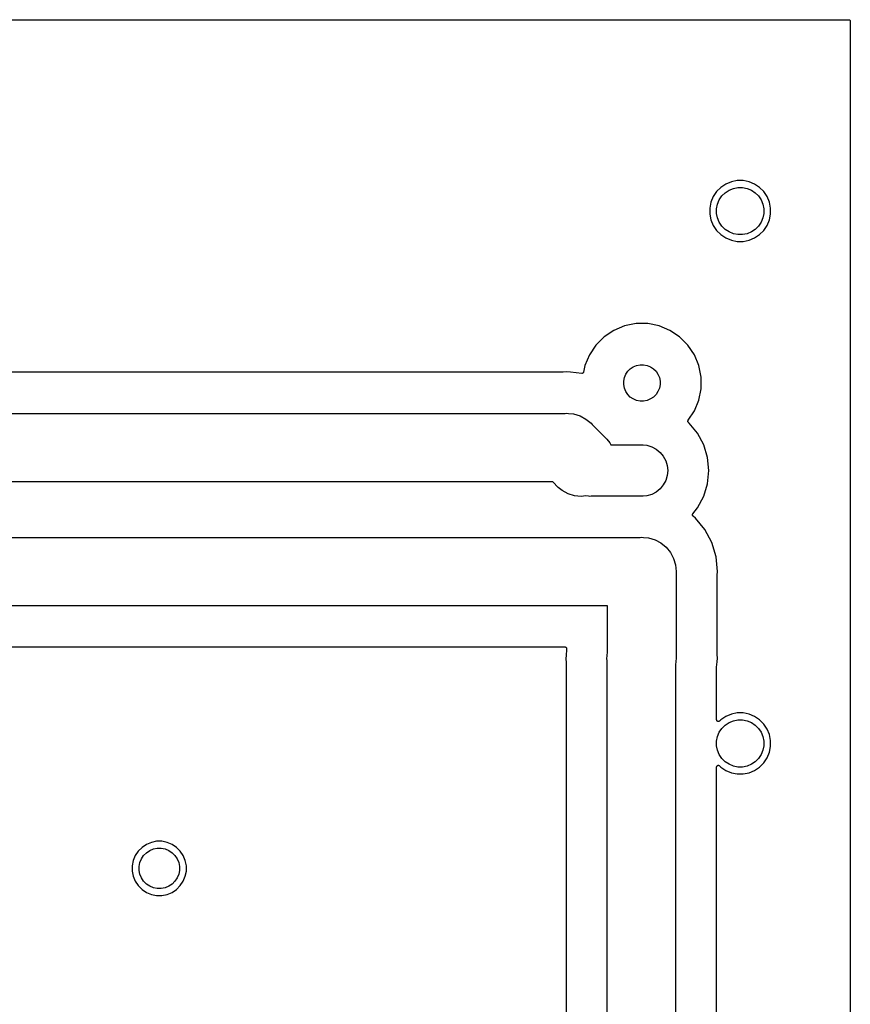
# Model space of a CAD drawing. Extents: x 2.6 to 14.5, y -8.4 to -1.4.
# Tile 43 of 43: x 12 to 14.5, y -4.3 to -1.4. Entities that reach past the tile are written whole.
import ezdxf

# ---------------------------------------------------------------- set-up
doc = ezdxf.new("R2010")
doc.units = 0
doc.header["$MEASUREMENT"] = 0
doc.layers.add('BLACK', color=7, linetype='CONTINUOUS')

msp = doc.modelspace()

# ---------------------------------------------------------------- linework, layer by layer
at = {"layer": 'BLACK', "linetype": 'CONTINUOUS'}
for p, q in [((2.55898, -1.43798), (14.447, -1.43798)), ((14.447, -1.43798), (14.447, -1.43798)), ((14.447, -1.43798), (14.447, -1.43798)), ((14.447, -1.43798), (14.4471, -1.43798)), ((14.4471, -1.43798), (14.4471, -1.43798)), ((14.4471, -1.43798), (14.4476, -1.43804)), ((14.4476, -1.43804), (14.448, -1.43809)), ((14.448, -1.43809), (14.448, -1.43809)), ((14.448, -1.43809), (14.4481, -1.43809)), ((14.4481, -1.43809), (14.4485, -1.43824)), ((14.4485, -1.43824), (14.449, -1.43838)), ((14.449, -1.43838), (14.449, -1.43838)), ((14.449, -1.43838), (14.449, -1.43839)), ((14.449, -1.43839), (14.4494, -1.43862)), ((14.4494, -1.43862), (14.4498, -1.43884)), ((14.4498, -1.43884), (14.4498, -1.43885)), ((14.4498, -1.43885), (14.4498, -1.43886)), ((14.4498, -1.43886), (14.4502, -1.43916)), ((14.4502, -1.43916), (14.4506, -1.43946)), ((14.4506, -1.43946), (14.4506, -1.43947)), ((14.4506, -1.43947), (14.4506, -1.43949)), ((14.4506, -1.43949), (14.4509, -1.43985)), ((14.4509, -1.43985), (14.4512, -1.44022)), ((14.4512, -1.44022), (14.4512, -1.44023)), ((14.4512, -1.44023), (14.4512, -1.44025)), ((14.4512, -1.44025), (14.4514, -1.44067)), ((14.4514, -1.44067), (14.4516, -1.44108)), ((14.4516, -1.44108), (14.4516, -1.4411)), ((14.4516, -1.4411), (14.4516, -1.44111)), ((14.4516, -1.44111), (14.4518, -1.44156)), ((14.452, -1.44298), (14.4516, -7.32855)), ((14.4518, -1.44156), (14.4519, -1.44201)), ((14.4519, -1.44201), (14.4519, -1.44203)), ((14.4519, -1.44203), (14.4519, -1.44205)), ((14.4519, -1.44205), (14.452, -1.44251)), ((14.452, -1.44251), (14.452, -1.44298)), ((14.0883, -1.91807), (14.0737, -1.9278)), ((14.1045, -1.91137), (14.0883, -1.91807)), ((14.1216, -1.90795), (14.1045, -1.91137)), ((14.1392, -1.90795), (14.1216, -1.90795)), ((14.1563, -1.91137), (14.1392, -1.90795)), ((14.1725, -1.91807), (14.1563, -1.91137)), ((14.1871, -1.9278), (14.1725, -1.91807)), ((14.0516, -1.95474), (14.0449, -1.97092)), ((14.0614, -1.94018), (14.0516, -1.95474)), ((14.0737, -1.9278), (14.0614, -1.94018)), ((14.0693, -1.96422), (14.0769, -1.95293)), ((14.0769, -1.95293), (14.0865, -1.94333)), ((14.0865, -1.94333), (14.0978, -1.93579)), ((14.0978, -1.93579), (14.1103, -1.9306)), ((14.1103, -1.9306), (14.1236, -1.92795)), ((14.1236, -1.92795), (14.1372, -1.92795)), ((14.1372, -1.92795), (14.1505, -1.9306)), ((14.1505, -1.9306), (14.163, -1.93579)), ((14.163, -1.93579), (14.1743, -1.94333)), ((14.1743, -1.94333), (14.1839, -1.95293)), ((14.1839, -1.95293), (14.1915, -1.96422)), ((14.1995, -1.94018), (14.1871, -1.9278)), ((14.2092, -1.95474), (14.1995, -1.94018)), ((14.2159, -1.97092), (14.2092, -1.95474)), ((14.0449, -1.97092), (14.0415, -1.98809)), ((14.0615, -1.99006), (14.0642, -1.97675)), ((14.0642, -1.97675), (14.0693, -1.96422)), ((14.1915, -1.96422), (14.1967, -1.97675)), ((14.1967, -1.97675), (14.1993, -1.99006)), ((14.2193, -1.98809), (14.2159, -1.97092)), ((14.0415, -1.98809), (14.0415, -2.00561)), ((14.0415, -2.00561), (14.0449, -2.02278)), ((14.0615, -2.00364), (14.0615, -1.99006)), ((14.0642, -2.01695), (14.0615, -2.00364)), ((14.1993, -2.00364), (14.1967, -2.01695)), ((14.1993, -1.99006), (14.1993, -2.00364)), ((14.2159, -2.02278), (14.2193, -2.00561)), ((14.2193, -2.00561), (14.2193, -1.98809)), ((14.0449, -2.02278), (14.0516, -2.03896)), ((14.0516, -2.03896), (14.0614, -2.05352)), ((14.0693, -2.02949), (14.0642, -2.01695)), ((14.0769, -2.04077), (14.0693, -2.02949)), ((14.0865, -2.05037), (14.0769, -2.04077)), ((14.1839, -2.04077), (14.1743, -2.05037)), ((14.1915, -2.02949), (14.1839, -2.04077)), ((14.1967, -2.01695), (14.1915, -2.02949)), ((14.1995, -2.05352), (14.2092, -2.03896)), ((14.2092, -2.03896), (14.2159, -2.02278)), ((14.0614, -2.05352), (14.0737, -2.0659)), ((14.0737, -2.0659), (14.0883, -2.07563)), ((14.0978, -2.05791), (14.0865, -2.05037)), ((14.1103, -2.0631), (14.0978, -2.05791)), ((14.1236, -2.06575), (14.1103, -2.0631)), ((14.1372, -2.06575), (14.1236, -2.06575)), ((14.1505, -2.0631), (14.1372, -2.06575)), ((14.163, -2.05791), (14.1505, -2.0631)), ((14.1743, -2.05037), (14.163, -2.05791)), ((14.1725, -2.07563), (14.1871, -2.0659)), ((14.1871, -2.0659), (14.1995, -2.05352)), ((14.0883, -2.07563), (14.1045, -2.08233)), ((14.1045, -2.08233), (14.1216, -2.08575)), ((14.1216, -2.08575), (14.1392, -2.08575)), ((14.1392, -2.08575), (14.1563, -2.08233)), ((14.1563, -2.08233), (14.1725, -2.07563)), ((13.8259, -2.32567), (13.7925, -2.33232)), ((13.8601, -2.32567), (13.8259, -2.32567)), ((13.8935, -2.33232), (13.8601, -2.32567)), ((13.761, -2.34538), (13.7326, -2.36432)), ((13.7925, -2.33232), (13.761, -2.34538)), ((13.925, -2.34538), (13.8935, -2.33232)), ((13.9534, -2.36432), (13.925, -2.34538)), ((13.7326, -2.36432), (13.7085, -2.38844)), ((13.9775, -2.38844), (13.9534, -2.36432)), ((13.7085, -2.38844), (13.6896, -2.4168)), ((13.9964, -2.4168), (13.9775, -2.38844)), ((13.6896, -2.4168), (13.6765, -2.44831)), ((14.0095, -2.44831), (13.9964, -2.4168)), ((13.6129, -2.46792), (11.265, -2.46792)), ((13.6131, -2.4679), (13.6129, -2.46792)), ((13.6133, -2.46791), (13.6131, -2.4679)), ((13.6134, -2.4679), (13.6133, -2.46791)), ((13.6239, -2.46686), (13.6134, -2.4679)), ((13.6345, -2.4679), (13.6239, -2.46686)), ((13.6674, -2.47114), (13.6345, -2.4679)), ((13.6345, -2.4679), (13.6345, -2.4679)), ((13.6676, -2.47114), (13.6674, -2.47114)), ((13.6678, -2.47116), (13.6676, -2.47114)), ((13.6681, -2.47114), (13.6678, -2.47116)), ((13.6683, -2.47114), (13.6681, -2.47114)), ((13.6686, -2.47109), (13.6683, -2.47114)), ((13.6688, -2.47107), (13.6686, -2.47109)), ((13.669, -2.471), (13.6688, -2.47107)), ((13.6693, -2.47095), (13.669, -2.471)), ((13.6695, -2.47086), (13.6693, -2.47095)), ((13.6697, -2.4708), (13.6695, -2.47086)), ((13.67, -2.47068), (13.6697, -2.4708)), ((13.6702, -2.47058), (13.67, -2.47068)), ((13.6704, -2.47045), (13.6702, -2.47058)), ((13.6706, -2.47035), (13.6704, -2.47045)), ((13.6708, -2.47018), (13.6706, -2.47035)), ((13.671, -2.47004), (13.6708, -2.47018)), ((13.6712, -2.46988), (13.671, -2.47004)), ((13.6714, -2.46974), (13.6712, -2.46988)), ((13.6715, -2.46954), (13.6714, -2.46974)), ((13.6717, -2.46935), (13.6715, -2.46954)), ((13.6718, -2.46916), (13.6717, -2.46935)), ((13.672, -2.46899), (13.6718, -2.46916)), ((13.6721, -2.46876), (13.672, -2.46899)), ((13.6723, -2.46854), (13.6721, -2.46876)), ((13.6724, -2.46814), (13.6723, -2.46833)), ((13.6723, -2.46833), (13.6723, -2.46854)), ((13.6725, -2.46789), (13.6724, -2.46814)), ((13.6726, -2.46764), (13.6725, -2.46789)), ((13.6727, -2.46742), (13.6726, -2.46764)), ((13.6728, -2.46714), (13.6727, -2.46721)), ((13.6727, -2.46721), (13.6727, -2.46742)), ((13.6765, -2.44831), (13.6728, -2.46714)), ((13.7959, -2.47364), (13.8017, -2.46494)), ((13.8017, -2.46494), (13.8091, -2.45753)), ((13.8091, -2.45753), (13.8178, -2.45172)), ((13.8178, -2.45172), (13.8275, -2.44771)), ((13.8275, -2.44771), (13.8378, -2.44567)), ((13.8378, -2.44567), (13.8482, -2.44567)), ((13.8482, -2.44567), (13.8585, -2.44771)), ((13.8585, -2.44771), (13.8682, -2.45172)), ((13.8682, -2.45172), (13.8769, -2.45753)), ((13.8769, -2.45753), (13.8843, -2.46494)), ((13.8843, -2.46494), (13.8901, -2.47364)), ((14.0161, -2.48177), (14.0095, -2.44831)), ((13.7899, -2.49358), (13.7919, -2.48332)), ((13.7899, -2.50405), (13.7899, -2.49358)), ((13.7919, -2.48332), (13.7959, -2.47364)), ((13.8901, -2.47364), (13.8941, -2.48332)), ((13.8941, -2.48332), (13.8961, -2.49358)), ((13.8961, -2.49358), (13.8961, -2.50405)), ((14.0161, -2.51587), (14.0161, -2.48177)), ((13.7919, -2.51432), (13.7899, -2.50405)), ((13.7959, -2.52399), (13.7919, -2.51432)), ((13.8017, -2.5327), (13.7959, -2.52399)), ((13.8901, -2.52399), (13.8843, -2.5327)), ((13.8941, -2.51432), (13.8901, -2.52399)), ((13.8961, -2.50405), (13.8941, -2.51432)), ((14.0095, -2.54932), (14.0161, -2.51587)), ((13.8091, -2.5401), (13.8017, -2.5327)), ((13.8178, -2.54592), (13.8091, -2.5401)), ((13.8275, -2.54993), (13.8178, -2.54592)), ((13.8378, -2.55197), (13.8275, -2.54993)), ((13.8482, -2.55197), (13.8378, -2.55197)), ((13.8585, -2.54993), (13.8482, -2.55197)), ((13.8682, -2.54592), (13.8585, -2.54993)), ((13.8769, -2.5401), (13.8682, -2.54592)), ((13.8843, -2.5327), (13.8769, -2.5401)), ((13.9964, -2.58084), (14.0095, -2.54932)), ((11.1722, -2.58792), (13.619, -2.58792)), ((13.619, -2.58792), (13.6239, -2.58744)), ((13.6239, -2.58744), (13.6288, -2.58792)), ((13.6288, -2.58792), (13.6435, -2.58937)), ((13.9783, -2.60796), (13.9964, -2.58084)), ((13.6435, -2.58937), (13.6624, -2.59509)), ((13.6624, -2.59509), (13.6797, -2.60437)), ((13.6797, -2.60437), (13.695, -2.61687)), ((13.695, -2.61687), (13.6981, -2.62069)), ((13.9775, -2.6102), (13.9776, -2.60998)), ((13.9775, -2.61046), (13.9775, -2.6102)), ((13.9775, -2.61072), (13.9775, -2.61046)), ((13.9775, -2.61095), (13.9775, -2.61072)), ((13.9775, -2.61118), (13.9775, -2.61095)), ((13.9775, -2.61143), (13.9775, -2.61118)), ((13.9776, -2.6117), (13.9775, -2.61143)), ((13.9776, -2.60975), (13.9777, -2.6095)), ((13.9776, -2.60998), (13.9776, -2.60975)), ((13.9776, -2.61191), (13.9776, -2.6117)), ((13.9777, -2.61213), (13.9776, -2.61191)), ((13.9777, -2.60924), (13.9778, -2.60904)), ((13.9777, -2.6095), (13.9777, -2.60924)), ((13.9778, -2.61238), (13.9777, -2.61213)), ((13.9778, -2.60904), (13.9779, -2.60882)), ((13.9778, -2.61263), (13.9778, -2.61238)), ((13.978, -2.61283), (13.9778, -2.61263)), ((13.9779, -2.60882), (13.978, -2.60859)), ((13.978, -2.60859), (13.9781, -2.60835)), ((13.978, -2.61304), (13.978, -2.61283)), ((13.9782, -2.61326), (13.978, -2.61304)), ((13.9781, -2.60835), (13.9782, -2.60816)), ((13.9782, -2.60816), (13.9783, -2.60796)), ((13.9783, -2.61349), (13.9782, -2.61326)), ((13.9784, -2.61367), (13.9783, -2.61349)), ((13.9786, -2.61386), (13.9784, -2.61367)), ((13.9788, -2.61405), (13.9786, -2.61386)), ((13.9789, -2.61425), (13.9788, -2.61405)), ((13.9791, -2.6144), (13.9789, -2.61425)), ((13.9793, -2.61456), (13.9791, -2.6144)), ((13.9793, -2.6146), (13.9793, -2.61456)), ((13.9816, -2.61645), (13.9793, -2.6146)), ((14.0059, -2.64614), (13.9816, -2.61645)), ((13.6981, -2.62069), (13.7402, -2.66276)), ((13.7402, -2.66276), (13.7495, -2.67417)), ((13.7495, -2.67417), (13.7527, -2.68)), ((14.024, -2.68002), (14.0059, -2.64614)), ((13.7527, -2.68), (13.8467, -2.68)), ((13.8467, -2.68), (13.8577, -2.68108)), ((13.8577, -2.68108), (13.8718, -2.68537)), ((13.8718, -2.68537), (13.8849, -2.69234)), ((13.8849, -2.69234), (13.8963, -2.70171)), ((13.8963, -2.70171), (13.9057, -2.71313)), ((14.0352, -2.71677), (14.024, -2.68002)), ((13.9057, -2.71313), (13.9126, -2.72616)), ((13.9126, -2.72616), (13.9169, -2.7403)), ((14.0389, -2.755), (14.0352, -2.71677)), ((13.9169, -2.7403), (13.9184, -2.755)), ((13.9184, -2.755), (13.9169, -2.7697)), ((14.0352, -2.79323), (14.0389, -2.755)), ((13.5825, -2.78792), (11.077, -2.78792)), ((13.5988, -2.80418), (13.5825, -2.78792)), ((13.9126, -2.78384), (13.9057, -2.79687)), ((13.9169, -2.7697), (13.9126, -2.78384)), ((13.6102, -2.81355), (13.5988, -2.80418)), ((13.6275, -2.82283), (13.6102, -2.81355)), ((13.8849, -2.81766), (13.8718, -2.82463)), ((13.8963, -2.80829), (13.8849, -2.81766)), ((13.9057, -2.79687), (13.8963, -2.80829)), ((14.024, -2.82998), (14.0352, -2.79323)), ((13.6464, -2.82855), (13.6275, -2.82283)), ((13.666, -2.83048), (13.6464, -2.82855)), ((13.6791, -2.82919), (13.666, -2.83048)), ((13.6873, -2.83), (13.6791, -2.82919)), ((13.691, -2.83036), (13.6873, -2.83)), ((13.6873, -2.83), (13.6873, -2.83)), ((13.6947, -2.83), (13.691, -2.83036)), ((13.8467, -2.83), (13.6947, -2.83)), ((13.8577, -2.82891), (13.8467, -2.83)), ((13.8718, -2.82463), (13.8577, -2.82891)), ((14.0059, -2.86386), (14.024, -2.82998)), ((13.9918, -2.88105), (14.0059, -2.86386)), ((13.9907, -2.88369), (13.9908, -2.88323)), ((13.9907, -2.88371), (13.9907, -2.88369)), ((13.9907, -2.88372), (13.9907, -2.88371)), ((13.9907, -2.8842), (13.9907, -2.88372)), ((13.9907, -2.88466), (13.9907, -2.8842)), ((13.9907, -2.88468), (13.9907, -2.88466)), ((13.9907, -2.8847), (13.9907, -2.88468)), ((13.9908, -2.88516), (13.9907, -2.8847)), ((13.9908, -2.88323), (13.9909, -2.88277)), ((13.9909, -2.88562), (13.9908, -2.88516)), ((13.9909, -2.88273), (13.9911, -2.8823)), ((13.9909, -2.88275), (13.9909, -2.88273)), ((13.9909, -2.88277), (13.9909, -2.88275)), ((13.9909, -2.88564), (13.9909, -2.88562)), ((13.9909, -2.88566), (13.9909, -2.88564)), ((13.9911, -2.8861), (13.9909, -2.88566)), ((13.9911, -2.8823), (13.9913, -2.88187)), ((13.9912, -2.88653), (13.9911, -2.8861)), ((13.9912, -2.88654), (13.9912, -2.88653)), ((13.9913, -2.88656), (13.9912, -2.88654)), ((13.9913, -2.88184), (13.9915, -2.88145)), ((13.9913, -2.88185), (13.9913, -2.88184)), ((13.9913, -2.88187), (13.9913, -2.88185)), ((13.9915, -2.88696), (13.9913, -2.88656)), ((13.9915, -2.88145), (13.9918, -2.88105)), ((13.9918, -2.88735), (13.9915, -2.88696)), ((13.9918, -2.88736), (13.9918, -2.88735)), ((13.9918, -2.88738), (13.9918, -2.88736)), ((13.9921, -2.88771), (13.9918, -2.88738)), ((13.9924, -2.88805), (13.9921, -2.88771)), ((13.9925, -2.88807), (13.9924, -2.88805)), ((13.9925, -2.88809), (13.9925, -2.88807)), ((13.9925, -2.88807), (13.9925, -2.88807)), ((13.9925, -2.88807), (13.9925, -2.88807)), ((13.9993, -2.89368), (13.9925, -2.88809)), ((14.0268, -2.92718), (13.9993, -2.89368)), ((14.0472, -2.9654), (14.0268, -2.92718)), ((11.3924, -2.95), (13.8381, -2.95)), ((13.8381, -2.95), (13.843, -2.94952)), ((13.843, -2.94952), (13.8479, -2.95)), ((13.8479, -2.95), (13.8626, -2.95145)), ((13.8626, -2.95145), (13.8815, -2.95717)), ((13.8815, -2.95717), (13.8988, -2.96645)), ((13.8988, -2.96645), (13.9141, -2.97895)), ((13.9141, -2.97895), (13.9265, -2.99417)), ((14.0598, -3.00687), (14.0472, -2.9654)), ((13.9265, -2.99417), (13.9358, -3.01155)), ((13.9358, -3.01155), (13.9416, -3.0304)), ((14.0641, -3.05), (14.0598, -3.00687)), ((13.9416, -3.0304), (13.9435, -3.05)), ((13.9435, -3.05), (13.943, -3.05491)), ((13.943, -3.05491), (13.943, -3.29824)), ((14.063, -3.06056), (14.0641, -3.05)), ((14.063, -3.06077), (14.063, -3.06056)), ((14.063, -3.06098), (14.063, -3.06077)), ((14.063, -3.06105), (14.063, -3.06098)), ((14.063, -3.2921), (14.063, -3.06105)), ((13.743, -3.15), (11.4821, -3.15)), ((13.743, -3.28488), (13.743, -3.15)), ((11.5493, -3.27), (13.618, -3.27)), ((13.618, -3.27), (13.618, -3.27)), ((13.618, -3.27), (13.618, -3.27)), ((13.618, -3.27), (13.618, -3.27)), ((13.618, -3.27), (13.6181, -3.27)), ((13.6181, -3.27), (13.6185, -3.27005)), ((13.6185, -3.27005), (13.619, -3.2701)), ((13.619, -3.2701), (13.619, -3.27011)), ((13.619, -3.27011), (13.619, -3.27011)), ((13.619, -3.27011), (13.6195, -3.27025)), ((13.6195, -3.27025), (13.6199, -3.27039)), ((13.6199, -3.27039), (13.62, -3.2704)), ((13.62, -3.2704), (13.62, -3.2704)), ((13.62, -3.2704), (13.6204, -3.27063)), ((13.6204, -3.27063), (13.6208, -3.27085)), ((13.6208, -3.27085), (13.6208, -3.27087)), ((13.6208, -3.27087), (13.6208, -3.27087)), ((13.6208, -3.27087), (13.6212, -3.27118)), ((13.6212, -3.27118), (13.6215, -3.27148)), ((13.6215, -3.27148), (13.6216, -3.27149)), ((13.6216, -3.27149), (13.6216, -3.2715)), ((13.6216, -3.2715), (13.6219, -3.27187)), ((13.6219, -3.27187), (13.6222, -3.27223)), ((13.6222, -3.27223), (13.6222, -3.27225)), ((13.6222, -3.27225), (13.6222, -3.27226)), ((13.6222, -3.27226), (13.6224, -3.27268)), ((13.6224, -3.27268), (13.6226, -3.27309)), ((13.6226, -3.27309), (13.6226, -3.27311)), ((13.6226, -3.27311), (13.6226, -3.27313)), ((13.6226, -3.27313), (13.6228, -3.27358)), ((13.6228, -3.27358), (13.6229, -3.27403)), ((13.6229, -3.27403), (13.6229, -3.27405)), ((13.6229, -3.27405), (13.6229, -3.27406)), ((13.6229, -3.27406), (13.623, -3.27453)), ((13.623, -3.27453), (13.623, -3.275)), ((13.623, -3.275), (13.623, -3.2784)), ((13.623, -3.2784), (13.623, -3.27847)), ((13.623, -3.27847), (13.623, -3.27868)), ((13.6215, -3.29408), (13.6204, -3.30465)), ((13.6204, -3.30465), (13.6215, -3.31521)), ((13.623, -3.27889), (13.6215, -3.29408)), ((13.6215, -3.29408), (13.6215, -3.29408)), ((13.623, -3.27868), (13.623, -3.27889)), ((13.741, -3.30465), (13.743, -3.28504)), ((13.7415, -3.30956), (13.741, -3.30465)), ((13.743, -3.28504), (13.743, -3.28488)), ((13.9435, -3.30315), (13.9416, -3.32275)), ((13.943, -3.29824), (13.9435, -3.30315)), ((14.063, -3.29231), (14.063, -3.2921)), ((14.063, -3.29252), (14.063, -3.29231)), ((14.063, -3.29259), (14.063, -3.29252)), ((14.0641, -3.30315), (14.063, -3.29259)), ((14.063, -3.31371), (14.0641, -3.30315)), ((13.6215, -3.31521), (13.6215, -3.31528)), ((13.6215, -3.31528), (13.6215, -3.31549)), ((13.6215, -3.31549), (13.6215, -3.3157)), ((13.6215, -3.3157), (13.6215, -4.54445)), ((13.7415, -4.55059), (13.7415, -3.30956)), ((13.9416, -3.32275), (13.9415, -3.32292)), ((13.9415, -3.32292), (13.9415, -4.51408)), ((14.0615, -3.3289), (14.063, -3.31371)), ((14.0615, -3.32911), (14.0615, -3.3289)), ((14.0615, -3.32932), (14.0615, -3.32911)), ((14.0615, -3.32939), (14.0615, -3.32932)), ((14.0615, -3.48307), (14.0615, -3.32939)), ((14.063, -3.31371), (14.063, -3.31371)), ((14.0883, -3.47319), (14.0737, -3.48292)), ((14.1045, -3.46649), (14.0883, -3.47319)), ((14.1216, -3.46307), (14.1045, -3.46649)), ((14.1392, -3.46307), (14.1216, -3.46307)), ((14.1563, -3.46649), (14.1392, -3.46307)), ((14.1725, -3.47319), (14.1563, -3.46649)), ((14.1871, -3.48292), (14.1725, -3.47319)), ((14.0616, -3.48355), (14.0615, -3.48307)), ((14.0616, -3.48403), (14.0616, -3.48355)), ((14.0616, -3.48404), (14.0616, -3.48403)), ((14.0616, -3.48405), (14.0616, -3.48404)), ((14.0617, -3.48451), (14.0616, -3.48405)), ((14.0619, -3.48496), (14.0617, -3.48451)), ((14.0619, -3.48497), (14.0619, -3.48496)), ((14.0619, -3.48498), (14.0619, -3.48497)), ((14.0621, -3.4854), (14.0619, -3.48498)), ((14.0623, -3.48583), (14.0621, -3.4854)), ((14.0623, -3.48584), (14.0623, -3.48583)), ((14.0623, -3.48583), (14.0623, -3.48583)), ((14.0626, -3.48621), (14.0623, -3.48584)), ((14.0629, -3.48659), (14.0626, -3.48621)), ((14.063, -3.48659), (14.0629, -3.48659)), ((14.063, -3.4866), (14.063, -3.48659)), ((14.0633, -3.4869), (14.063, -3.4866)), ((14.0637, -3.48721), (14.0633, -3.4869)), ((14.0637, -3.48722), (14.0637, -3.48721)), ((14.0637, -3.48721), (14.0637, -3.48721)), ((14.0641, -3.48745), (14.0637, -3.48722)), ((14.0646, -3.48768), (14.0641, -3.48745)), ((14.065, -3.48783), (14.0646, -3.48768)), ((14.0646, -3.48768), (14.0646, -3.48768)), ((14.0646, -3.48768), (14.0646, -3.48768)), ((14.0655, -3.48797), (14.065, -3.48783)), ((14.066, -3.48802), (14.0655, -3.48797)), ((14.0655, -3.48797), (14.0655, -3.48797)), ((14.0655, -3.48797), (14.0655, -3.48797)), ((14.0665, -3.48807), (14.066, -3.48802)), ((14.0669, -3.48803), (14.0665, -3.48807)), ((14.0665, -3.48807), (14.0665, -3.48807)), ((14.0665, -3.48807), (14.0665, -3.48807)), ((14.0674, -3.48799), (14.0669, -3.48803)), ((14.0679, -3.48785), (14.0674, -3.48799)), ((14.0674, -3.48799), (14.0674, -3.48799)), ((14.0674, -3.48799), (14.0674, -3.48799)), ((14.0684, -3.48772), (14.0679, -3.48785)), ((14.0688, -3.48749), (14.0684, -3.48771)), ((14.0684, -3.48771), (14.0684, -3.48771)), ((14.0684, -3.48771), (14.0684, -3.48772)), ((14.0692, -3.48727), (14.0688, -3.48749)), ((14.0696, -3.48696), (14.0692, -3.48726)), ((14.0692, -3.48726), (14.0692, -3.48726)), ((14.0692, -3.48726), (14.0692, -3.48727)), ((14.0693, -3.51933), (14.0769, -3.50805)), ((14.07, -3.48666), (14.0696, -3.48696)), ((14.0737, -3.48292), (14.07, -3.48661)), ((14.07, -3.48661), (14.07, -3.48665)), ((14.07, -3.48665), (14.07, -3.48665)), ((14.07, -3.48665), (14.07, -3.48665)), ((14.07, -3.48665), (14.07, -3.48666)), ((14.0769, -3.50805), (14.0865, -3.49845)), ((14.0865, -3.49845), (14.0978, -3.49091)), ((14.0978, -3.49091), (14.1103, -3.48572)), ((14.1103, -3.48572), (14.1236, -3.48307)), ((14.1236, -3.48307), (14.1372, -3.48307)), ((14.1372, -3.48307), (14.1505, -3.48572)), ((14.1505, -3.48572), (14.163, -3.49091)), ((14.163, -3.49091), (14.1743, -3.49845)), ((14.1743, -3.49845), (14.1839, -3.50805)), ((14.1839, -3.50805), (14.1915, -3.51933)), ((14.1995, -3.4953), (14.1871, -3.48292)), ((14.2092, -3.50986), (14.1995, -3.4953)), ((14.0615, -3.54518), (14.0642, -3.53187)), ((14.0642, -3.53187), (14.0693, -3.51933)), ((14.1915, -3.51933), (14.1967, -3.53187)), ((14.1967, -3.53187), (14.1993, -3.54518)), ((14.2159, -3.52604), (14.2092, -3.50986)), ((14.2193, -3.54321), (14.2159, -3.52604)), ((14.0615, -3.55875), (14.0615, -3.54518)), ((14.0642, -3.57207), (14.0615, -3.55875)), ((14.1993, -3.55875), (14.1967, -3.57207)), ((14.1993, -3.54518), (14.1993, -3.55875)), ((14.2159, -3.5779), (14.2193, -3.56072)), ((14.2193, -3.56072), (14.2193, -3.54321)), ((14.0693, -3.5846), (14.0642, -3.57207)), ((14.0769, -3.59589), (14.0693, -3.5846)), ((14.1915, -3.5846), (14.1839, -3.59589)), ((14.1967, -3.57207), (14.1915, -3.5846)), ((14.1995, -3.60864), (14.2092, -3.59408)), ((14.2092, -3.59408), (14.2159, -3.5779)), ((14.0615, -3.62079), (14.0616, -3.62031)), ((14.0615, -3.62081), (14.0615, -3.62079)), ((14.0615, -3.62086), (14.0615, -3.62081)), ((14.0615, -3.62081), (14.0615, -3.62081)), ((14.0615, -3.62081), (14.0615, -3.62081)), ((14.0615, -4.46231), (14.0615, -3.62086)), ((14.0616, -3.61982), (14.0618, -3.61936)), ((14.0616, -3.61983), (14.0616, -3.61982)), ((14.0616, -3.61984), (14.0616, -3.61983)), ((14.0616, -3.62031), (14.0616, -3.61984)), ((14.0618, -3.61936), (14.0619, -3.61891)), ((14.0619, -3.61889), (14.0621, -3.61847)), ((14.0619, -3.6189), (14.0619, -3.61889)), ((14.0619, -3.61891), (14.0619, -3.6189)), ((14.0621, -3.61847), (14.0624, -3.61805)), ((14.0624, -3.61804), (14.0627, -3.61767)), ((14.0624, -3.61805), (14.0624, -3.61804)), ((14.0624, -3.61804), (14.0624, -3.61804)), ((14.0627, -3.61767), (14.063, -3.6173)), ((14.063, -3.61729), (14.0634, -3.61699)), ((14.063, -3.6173), (14.063, -3.61729)), ((14.063, -3.6173), (14.063, -3.6173)), ((14.0634, -3.61699), (14.0638, -3.61669)), ((14.0638, -3.61668), (14.0642, -3.61646)), ((14.0638, -3.61669), (14.0638, -3.61668)), ((14.0638, -3.61668), (14.0638, -3.61668)), ((14.0642, -3.61646), (14.0646, -3.61623)), ((14.0646, -3.61623), (14.0651, -3.61609)), ((14.0646, -3.61623), (14.0646, -3.61623)), ((14.0646, -3.61623), (14.0646, -3.61623)), ((14.0651, -3.61609), (14.0655, -3.61595)), ((14.0655, -3.61595), (14.0656, -3.61595)), ((14.0656, -3.61595), (14.066, -3.61591)), ((14.0656, -3.61595), (14.0656, -3.61595)), ((14.066, -3.61591), (14.0665, -3.61586)), ((14.0665, -3.61586), (14.0665, -3.61586)), ((14.0665, -3.61586), (14.0665, -3.61586)), ((14.0665, -3.61586), (14.067, -3.61591)), ((14.067, -3.61591), (14.0675, -3.61596)), ((14.0675, -3.61596), (14.0675, -3.61596)), ((14.0675, -3.61596), (14.0675, -3.61596)), ((14.0675, -3.61596), (14.068, -3.61611)), ((14.068, -3.61611), (14.0684, -3.61625)), ((14.0684, -3.61625), (14.0684, -3.61625)), ((14.0684, -3.61625), (14.0684, -3.61625)), ((14.0684, -3.61625), (14.0689, -3.61648)), ((14.0689, -3.61648), (14.0693, -3.61671)), ((14.0693, -3.61671), (14.0693, -3.61671)), ((14.0693, -3.61671), (14.0693, -3.61672)), ((14.0693, -3.61672), (14.0697, -3.61702)), ((14.0697, -3.61702), (14.07, -3.61733)), ((14.07, -3.61733), (14.0737, -3.62102)), ((14.0737, -3.62102), (14.0883, -3.63075)), ((14.0865, -3.60548), (14.0769, -3.59589)), ((14.0978, -3.61302), (14.0865, -3.60548)), ((14.1103, -3.61822), (14.0978, -3.61302)), ((14.1236, -3.62087), (14.1103, -3.61822)), ((14.1372, -3.62087), (14.1236, -3.62087)), ((14.1505, -3.61822), (14.1372, -3.62087)), ((14.163, -3.61302), (14.1505, -3.61822)), ((14.1743, -3.60548), (14.163, -3.61302)), ((14.1725, -3.63075), (14.1871, -3.62102)), ((14.1839, -3.59589), (14.1743, -3.60548)), ((14.1871, -3.62102), (14.1995, -3.60864)), ((14.0883, -3.63075), (14.1045, -3.63745)), ((14.1045, -3.63745), (14.1216, -3.64087)), ((14.1216, -3.64087), (14.1392, -3.64087)), ((14.1392, -3.64087), (14.1563, -3.63745)), ((14.1563, -3.63745), (14.1725, -3.63075)), ((12.3956, -3.84694), (12.3826, -3.85559)), ((12.4099, -3.84098), (12.3956, -3.84694)), ((12.4252, -3.83794), (12.4099, -3.84098)), ((12.4408, -3.83794), (12.4252, -3.83794)), ((12.4561, -3.84098), (12.4408, -3.83794)), ((12.4704, -3.84694), (12.4561, -3.84098)), ((12.4834, -3.85559), (12.4704, -3.84694)), ((12.3629, -3.87955), (12.357, -3.89394)), ((12.3716, -3.86661), (12.3629, -3.87955)), ((12.3826, -3.85559), (12.3716, -3.86661)), ((12.3807, -3.88903), (12.3871, -3.87935)), ((12.3871, -3.87935), (12.3954, -3.87113)), ((12.3954, -3.87113), (12.405, -3.86467)), ((12.405, -3.86467), (12.4158, -3.86021)), ((12.4158, -3.86021), (12.4272, -3.85794)), ((12.4272, -3.85794), (12.4388, -3.85794)), ((12.4388, -3.85794), (12.4502, -3.86021)), ((12.4502, -3.86021), (12.461, -3.86467)), ((12.461, -3.86467), (12.4706, -3.87113)), ((12.4706, -3.87113), (12.4789, -3.87935)), ((12.4789, -3.87935), (12.4853, -3.88903)), ((12.4944, -3.86661), (12.4834, -3.85559)), ((12.5031, -3.87955), (12.4944, -3.86661)), ((12.509, -3.89394), (12.5031, -3.87955)), ((12.357, -3.89394), (12.3539, -3.90921)), ((12.3539, -3.90921), (12.3539, -3.92479)), ((12.3739, -3.91118), (12.3762, -3.89977)), ((12.3739, -3.92282), (12.3739, -3.91118)), ((12.3762, -3.89977), (12.3807, -3.88903)), ((12.4853, -3.88903), (12.4898, -3.89977)), ((12.4898, -3.89977), (12.4921, -3.91118)), ((12.4921, -3.91118), (12.4921, -3.92282)), ((12.5121, -3.90921), (12.509, -3.89394)), ((12.5121, -3.92479), (12.5121, -3.90921)), ((12.3539, -3.92479), (12.357, -3.94006)), ((12.357, -3.94006), (12.3629, -3.95445)), ((12.3762, -3.93423), (12.3739, -3.92282)), ((12.3807, -3.94497), (12.3762, -3.93423)), ((12.4898, -3.93423), (12.4853, -3.94497)), ((12.4921, -3.92282), (12.4898, -3.93423)), ((12.5031, -3.95445), (12.509, -3.94006)), ((12.509, -3.94006), (12.5121, -3.92479)), ((12.3629, -3.95445), (12.3716, -3.96739)), ((12.3716, -3.96739), (12.3826, -3.97841)), ((12.3871, -3.95465), (12.3807, -3.94497)), ((12.3954, -3.96287), (12.3871, -3.95465)), ((12.405, -3.96933), (12.3954, -3.96287)), ((12.4706, -3.96287), (12.461, -3.96933)), ((12.4789, -3.95465), (12.4706, -3.96287)), ((12.4853, -3.94497), (12.4789, -3.95465)), ((12.4834, -3.97841), (12.4944, -3.96739)), ((12.4944, -3.96739), (12.5031, -3.95445)), ((12.3826, -3.97841), (12.3956, -3.98706)), ((12.3956, -3.98706), (12.4099, -3.99302)), ((12.4158, -3.97379), (12.405, -3.96933)), ((12.4099, -3.99302), (12.4252, -3.99606)), ((12.4272, -3.97606), (12.4158, -3.97379)), ((12.4252, -3.99606), (12.4408, -3.99606)), ((12.4388, -3.97606), (12.4272, -3.97606)), ((12.4502, -3.97379), (12.4388, -3.97606)), ((12.4408, -3.99606), (12.4561, -3.99302)), ((12.461, -3.96933), (12.4502, -3.97379)), ((12.4561, -3.99302), (12.4704, -3.98706)), ((12.4704, -3.98706), (12.4834, -3.97841))]:
    msp.add_line(p, q, dxfattribs=at)

doc.saveas('drawing.dxf')
